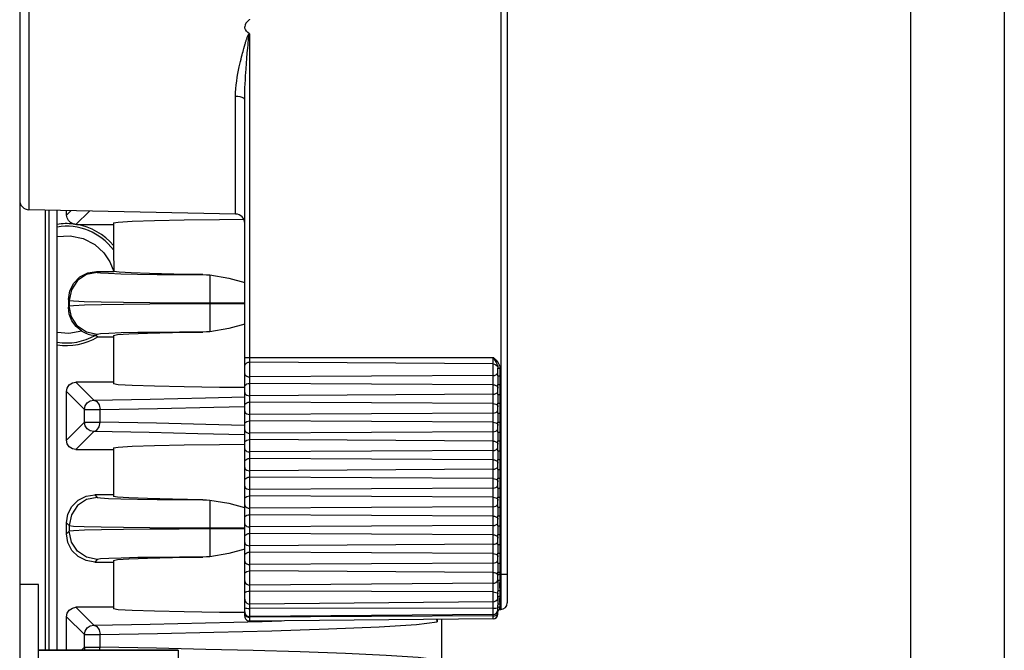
# Model space of a CAD drawing. Header units: millimetres. Extents: x 26456 to 27930, y -18123 to -17119.
# Tile 37 of 96: x 26803 to 26856, y -17345 to -17311. Entities that reach past the tile are written whole.
import ezdxf

# ---------------------------------------------------------------- set-up
doc = ezdxf.new("R2010")
doc.units = ezdxf.units.MM
for name, color, linetype in [('LJ-Y31201-03SOLIDLINE', 7, 'Continuous'), ('LJ-Y31201-04SOLIDLINE', 7, 'Continuous'), ('LJ-Y31201-19SOLIDLINE', 7, 'Continuous'), ('LJ-Y31201-27SOLIDLINE', 7, 'Continuous'), ('LJ-Y31202-51-2SOLIDLINE', 7, 'Continuous'), ('Y31201-Y31202-PP-62_2SOLIDLINE', 7, 'Continuous'), ('Y31201-Y31202-PP-64_2SOLIDLINE', 7, 'Continuous'), ('Y31201-Y31202-PP-77_2SOLIDLINE', 7, 'Continuous')]:
    doc.layers.add(name, color=color, linetype=linetype)

msp = doc.modelspace()

# ---------------------------------------------------------------- linework, layer by layer
at = {"layer": 'LJ-Y31201-03SOLIDLINE', "color": 7}
msp.add_line((26825.922, -17342.95), (26825.922, -17429.098), dxfattribs=at)
at = {"layer": 'LJ-Y31201-04SOLIDLINE', "color": 7}
for p, q in [((26805.922, -17321.392), (26805.922, -17321.15)), ((26806.159, -17321.155), (26805.922, -17321.392)), ((26807.138, -17321.176), (26806.424, -17321.89)), ((26808.422, -17321.808), (26808.422, -17323.248)), ((26806.451, -17321.892), (26806.424, -17321.89)), ((26806.451, -17321.892), (26808.422, -17321.892)), ((26807.516, -17324.399), (26808.435, -17324.399)), ((26807.516, -17324.399), (26807.562, -17324.445)), ((26813.56, -17324.586), (26814.566, -17324.755)), ((26813.56, -17324.586), (26813.56, -17327.61)), ((26814.566, -17324.755), (26815.422, -17324.995)), ((26806.017, -17325.899), (26806.062, -17325.944)), ((26806.017, -17325.899), (26806.017, -17326.298)), ((26806.062, -17325.944), (26806.062, -17326.252)), ((26806.062, -17326.252), (26806.017, -17326.298)), ((26813.56, -17326.067), (26815.422, -17326.067)), ((26815.422, -17326.129), (26813.56, -17326.129)), ((26807.562, -17327.752), (26807.484, -17327.829)), ((26807.584, -17327.892), (26807.484, -17327.829)), ((26807.584, -17327.892), (26808.422, -17327.892)), ((26808.422, -17327.808), (26808.422, -17330.389)), ((26808.422, -17330.305), (26806.422, -17330.305)), ((26806.422, -17330.305), (26807.378, -17331.261)), ((26805.922, -17330.805), (26806.878, -17331.761)), ((26805.922, -17333.392), (26805.922, -17330.805)), ((26806.878, -17331.761), (26807.705, -17331.761)), ((26806.878, -17332.436), (26806.878, -17331.761)), ((26807.705, -17332.436), (26807.705, -17331.761)), ((26806.878, -17332.436), (26805.922, -17333.392)), ((26806.878, -17332.436), (26807.705, -17332.436)), ((26807.378, -17332.936), (26806.422, -17333.892)), ((26815.416, -17333.113), (26812.915, -17333.05)), ((26806.422, -17333.892), (26808.422, -17333.892)), ((26808.422, -17333.808), (26808.422, -17336.389)), ((26808.422, -17336.305), (26807.422, -17336.305)), ((26807.422, -17336.305), (26807.562, -17336.445)), ((26813.56, -17336.586), (26813.56, -17339.61)), ((26805.922, -17337.805), (26806.062, -17337.944)), ((26805.922, -17338.392), (26805.922, -17337.805)), ((26806.062, -17337.944), (26806.062, -17338.252)), ((26813.56, -17338.067), (26815.422, -17338.067)), ((26806.062, -17338.252), (26805.922, -17338.392)), ((26815.422, -17338.129), (26813.56, -17338.129)), ((26807.562, -17339.752), (26807.422, -17339.892)), ((26807.422, -17339.892), (26808.422, -17339.892)), ((26808.422, -17339.808), (26808.422, -17342.389)), ((26808.422, -17342.305), (26806.422, -17342.305)), ((26806.422, -17342.305), (26807.378, -17343.261)), ((26805.922, -17342.805), (26806.878, -17343.761)), ((26805.922, -17344.598), (26805.922, -17342.805)), ((26825.646, -17342.952), (26825.682, -17343.088)), ((26825.682, -17342.952), (26825.682, -17343.088)), ((26825.922, -17342.95), (26825.922, -17429.098)), ((26806.878, -17343.761), (26807.705, -17343.761)), ((26806.878, -17344.436), (26806.878, -17343.761)), ((26807.705, -17344.436), (26807.705, -17343.761)), ((26806.878, -17344.436), (26806.716, -17344.598)), ((26806.878, -17344.436), (26807.705, -17344.436)), ((26806.911, -17344.598), (26806.878, -17344.436)), ((26807.675, -17344.598), (26807.705, -17344.436))]:
    msp.add_line(p, q, dxfattribs=at)
for points in [[(26806.266, -17321.867), (26806.128, -17321.796), (26806.018, -17321.685), (26805.947, -17321.547), (26805.922, -17321.392)], [(26808.422, -17321.808), (26808.673, -17321.761), (26809.413, -17321.717), (26810.605, -17321.677), (26812.188, -17321.644), (26814.084, -17321.619), (26815.365, -17321.61)], [(26806.424, -17321.89), (26806.411, -17321.889), (26806.397, -17321.888), (26806.379, -17321.886), (26806.355, -17321.883), (26806.332, -17321.88), (26806.315, -17321.877), (26806.301, -17321.874), (26806.288, -17321.871), (26806.276, -17321.869), (26806.266, -17321.867)], [(26805.405, -17322.54), (26806.11, -17322.495), (26806.804, -17322.642), (26807.422, -17322.962), (26807.903, -17323.399), (26808.231, -17323.88), (26808.438, -17324.399)], [(26808.422, -17323.244), (26808.424, -17323.292), (26808.426, -17323.394), (26808.429, -17323.541), (26808.432, -17323.717), (26808.434, -17323.918), (26808.435, -17324.143), (26808.435, -17324.399)], [(26806.017, -17325.899), (26806.09, -17325.436), (26806.303, -17325.017), (26806.635, -17324.686), (26807.053, -17324.473), (26807.516, -17324.399)], [(26807.562, -17324.445), (26806.988, -17324.559), (26806.501, -17324.884), (26806.176, -17325.37), (26806.062, -17325.944)], [(26807.562, -17324.445), (26807.726, -17324.471), (26808.153, -17324.496), (26808.822, -17324.519), (26809.705, -17324.538), (26810.76, -17324.553), (26811.942, -17324.563), (26813.187, -17324.567)], [(26813.187, -17324.567), (26811.642, -17324.543), (26810.352, -17324.513), (26809.365, -17324.478), (26808.718, -17324.439), (26808.435, -17324.399)], [(26813.187, -17324.567), (26813.375, -17324.573), (26813.56, -17324.586)], [(26806.062, -17325.944), (26806.285, -17325.972), (26806.862, -17325.998), (26807.766, -17326.021), (26808.953, -17326.041), (26810.365, -17326.055), (26811.933, -17326.064), (26813.56, -17326.067)], [(26806.736, -17327.578), (26806.438, -17327.339), (26806.209, -17327.033), (26806.066, -17326.679), (26806.017, -17326.298)], [(26813.56, -17326.129), (26811.925, -17326.132), (26810.368, -17326.141), (26808.965, -17326.156), (26807.783, -17326.175), (26806.88, -17326.198), (26806.291, -17326.224), (26806.062, -17326.252)], [(26807.562, -17327.752), (26806.988, -17327.638), (26806.501, -17327.313), (26806.176, -17326.826), (26806.062, -17326.252)], [(26806.736, -17327.578), (26806.04, -17327.706), (26805.422, -17327.649)], [(26806.736, -17327.578), (26806.91, -17327.67), (26807.075, -17327.733), (26807.22, -17327.772), (26807.337, -17327.792), (26807.418, -17327.802), (26807.451, -17327.806)], [(26813.56, -17327.61), (26813.375, -17327.623), (26813.187, -17327.629)], [(26815.422, -17327.202), (26814.566, -17327.442), (26813.56, -17327.61)], [(26807.484, -17327.829), (26807.467, -17327.818), (26807.451, -17327.806)], [(26813.187, -17327.629), (26811.941, -17327.634), (26810.767, -17327.644), (26809.716, -17327.658), (26808.837, -17327.677), (26808.167, -17327.7), (26807.731, -17327.725), (26807.562, -17327.752)], [(26808.422, -17327.808), (26808.63, -17327.765), (26809.244, -17327.725), (26810.238, -17327.687), (26811.57, -17327.655), (26813.187, -17327.629)], [(26805.922, -17330.805), (26805.961, -17330.614), (26806.069, -17330.451), (26806.231, -17330.343), (26806.422, -17330.305)], [(26815.422, -17330.587), (26814.084, -17330.578), (26812.188, -17330.553), (26810.605, -17330.519), (26809.413, -17330.48), (26808.673, -17330.435), (26808.422, -17330.389)], [(26806.878, -17331.761), (26806.917, -17331.57), (26807.025, -17331.408), (26807.187, -17331.299), (26807.378, -17331.261)], [(26807.378, -17331.261), (26810.386, -17331.203), (26813.328, -17331.137), (26815.422, -17331.082)], [(26807.378, -17331.261), (26807.54, -17331.331), (26807.66, -17331.513), (26807.705, -17331.761)], [(26807.705, -17331.761), (26810.773, -17331.702), (26813.775, -17331.635), (26815.416, -17331.592)], [(26807.378, -17332.936), (26807.187, -17332.897), (26807.025, -17332.789), (26806.917, -17332.627), (26806.878, -17332.436)], [(26807.378, -17332.936), (26807.54, -17332.866), (26807.66, -17332.683), (26807.705, -17332.436)], [(26815.415, -17332.603), (26813.342, -17332.551), (26810.711, -17332.493), (26807.705, -17332.436)], [(26806.422, -17333.892), (26806.231, -17333.854), (26806.069, -17333.745), (26805.961, -17333.583), (26805.922, -17333.392)], [(26812.915, -17333.05), (26810.329, -17332.993), (26807.378, -17332.936)], [(26808.422, -17333.808), (26808.673, -17333.761), (26809.413, -17333.717), (26810.605, -17333.677), (26812.188, -17333.644), (26814.084, -17333.619), (26815.423, -17333.609)], [(26805.922, -17337.805), (26805.996, -17337.341), (26806.209, -17336.923), (26806.541, -17336.591), (26806.959, -17336.378), (26807.422, -17336.305)], [(26807.562, -17336.445), (26806.988, -17336.559), (26806.501, -17336.884), (26806.176, -17337.37), (26806.062, -17337.944)], [(26807.562, -17336.445), (26807.726, -17336.471), (26808.153, -17336.496), (26808.822, -17336.519), (26809.705, -17336.538), (26810.76, -17336.553), (26811.942, -17336.563), (26813.187, -17336.567)], [(26813.187, -17336.567), (26811.57, -17336.541), (26810.238, -17336.509), (26809.244, -17336.472), (26808.63, -17336.431), (26808.422, -17336.389)], [(26813.187, -17336.567), (26813.375, -17336.573), (26813.56, -17336.586)], [(26813.56, -17336.586), (26814.566, -17336.755), (26815.407, -17336.99)], [(26806.062, -17337.944), (26806.285, -17337.972), (26806.862, -17337.998), (26807.766, -17338.021), (26808.953, -17338.041), (26810.365, -17338.055), (26811.933, -17338.064), (26813.56, -17338.067)], [(26807.422, -17339.892), (26806.959, -17339.818), (26806.541, -17339.605), (26806.209, -17339.273), (26805.996, -17338.855), (26805.922, -17338.392)], [(26813.56, -17338.129), (26811.925, -17338.132), (26810.368, -17338.141), (26808.965, -17338.156), (26807.783, -17338.175), (26806.88, -17338.198), (26806.291, -17338.224), (26806.062, -17338.252)], [(26807.562, -17339.752), (26806.988, -17339.638), (26806.501, -17339.313), (26806.176, -17338.826), (26806.062, -17338.252)], [(26813.187, -17339.629), (26811.941, -17339.634), (26810.767, -17339.644), (26809.716, -17339.658), (26808.837, -17339.677), (26808.167, -17339.7), (26807.731, -17339.725), (26807.562, -17339.752)], [(26808.422, -17339.808), (26808.63, -17339.765), (26809.244, -17339.725), (26810.238, -17339.687), (26811.57, -17339.655), (26813.187, -17339.629)], [(26813.56, -17339.61), (26813.375, -17339.623), (26813.187, -17339.629)], [(26815.422, -17339.202), (26814.566, -17339.442), (26813.56, -17339.61)], [(26805.922, -17342.805), (26805.961, -17342.614), (26806.069, -17342.451), (26806.231, -17342.343), (26806.422, -17342.305)], [(26815.422, -17342.587), (26814.084, -17342.578), (26812.188, -17342.553), (26810.605, -17342.519), (26809.413, -17342.48), (26808.673, -17342.435), (26808.422, -17342.389)], [(26806.878, -17343.761), (26806.917, -17343.57), (26807.025, -17343.408), (26807.187, -17343.299), (26807.378, -17343.261)], [(26807.378, -17343.261), (26810.386, -17343.203), (26813.328, -17343.137)], [(26807.378, -17343.261), (26807.54, -17343.331), (26807.66, -17343.513), (26807.705, -17343.761)], [(26807.705, -17343.761), (26810.773, -17343.702), (26813.775, -17343.635), (26816.865, -17343.554), (26819.897, -17343.456), (26822.592, -17343.341), (26824.579, -17343.216), (26825.682, -17343.088)], [(26813.328, -17343.137), (26816.354, -17343.058), (26817.389, -17343.024)], [(26825.682, -17345.109), (26824.673, -17344.989), (26822.968, -17344.876), (26820.792, -17344.775), (26818.372, -17344.688), (26815.863, -17344.614), (26813.342, -17344.551), (26810.711, -17344.493), (26807.705, -17344.436)]]:
    msp.add_lwpolyline(points, dxfattribs=at)
for radius, start, end in [(3.25, 83.9305, 98.8906), (3.11, 36.493, 99.2679), (3.25, 39.7151, 80.6414), (3.11, 260.6391, 299.4425), (3.25, 261.0603, 300.7435)]:
    msp.add_arc((26805.922, -17325.098), radius, start, end, dxfattribs=at)
at = {"layer": 'LJ-Y31201-19SOLIDLINE', "color": 7}
for p, q in [((26804.772, -17321.126), (26804.772, -17344.598)), ((26804.968, -17321.131), (26804.968, -17344.598)), ((26805.422, -17344.598), (26805.422, -17321.14))]:
    msp.add_line(p, q, dxfattribs=at)
at = {"layer": 'LJ-Y31201-27SOLIDLINE', "color": 7}
for p, q in [((26850.922, -17256.098), (26850.922, -17444.098)), ((26855.922, -17256.098), (26855.922, -17444.098))]:
    msp.add_line(p, q, dxfattribs=at)
at = {"layer": 'LJ-Y31202-51-2SOLIDLINE', "color": 7}
for p, q in [((26829.076, -17280.275), (26829.076, -17342.422)), ((26829.422, -17280.625), (26829.422, -17342.072)), ((26803.912, -17301.588), (26803.912, -17321.109)), ((26815.685, -17343.039), (26815.685, -17311.758)), ((26815.375, -17312.507), (26815.412, -17312.377)), ((26815.58, -17312.499), (26815.597, -17312.32)), ((26815.597, -17312.32), (26815.61, -17312.183)), ((26815.61, -17312.183), (26815.621, -17312.077)), ((26815.621, -17312.077), (26815.628, -17312.017)), ((26815.628, -17312.017), (26815.634, -17311.966)), ((26815.533, -17313.041), (26815.559, -17312.734)), ((26815.559, -17312.734), (26815.58, -17312.499)), ((26815.49, -17313.606), (26815.512, -17313.298)), ((26815.512, -17313.298), (26815.533, -17313.041)), ((26814.933, -17321.338), (26814.933, -17315.063)), ((26815.422, -17342.779), (26815.422, -17315.248)), ((26814.933, -17321.338), (26803.912, -17321.109)), ((26815.422, -17328.979), (26828.665, -17328.979)), ((26828.665, -17342.926), (26828.665, -17328.979)), ((26828.665, -17329.332), (26815.685, -17329.226)), ((26828.922, -17329.551), (26829.022, -17329.551)), ((26828.922, -17329.96), (26828.922, -17329.551)), ((26829.022, -17329.551), (26829.022, -17329.96)), ((26828.665, -17329.946), (26815.685, -17330.021)), ((26828.922, -17329.96), (26828.92, -17330.21)), ((26828.92, -17330.21), (26828.922, -17330.427)), ((26828.922, -17329.96), (26829.022, -17329.96)), ((26829.019, -17330.209), (26829.022, -17330.427)), ((26828.665, -17330.441), (26815.685, -17330.366)), ((26828.922, -17330.427), (26829.022, -17330.427)), ((26828.922, -17330.96), (26828.922, -17330.427)), ((26829.022, -17330.427), (26829.022, -17330.96)), ((26828.665, -17330.946), (26815.685, -17331.021)), ((26828.922, -17330.96), (26828.92, -17331.21)), ((26828.92, -17331.21), (26828.922, -17331.427)), ((26828.922, -17330.96), (26829.022, -17330.96)), ((26829.019, -17331.209), (26829.022, -17331.427)), ((26828.665, -17331.441), (26815.685, -17331.366)), ((26828.922, -17331.427), (26829.022, -17331.427)), ((26828.922, -17331.96), (26828.922, -17331.427)), ((26829.022, -17331.427), (26829.022, -17331.96)), ((26828.665, -17331.946), (26815.685, -17332.021)), ((26828.922, -17331.96), (26828.92, -17332.21)), ((26828.92, -17332.21), (26828.922, -17332.427)), ((26828.922, -17331.96), (26829.022, -17331.96)), ((26829.019, -17332.209), (26829.022, -17332.427)), ((26828.665, -17332.441), (26815.685, -17332.366)), ((26828.922, -17332.427), (26829.022, -17332.427)), ((26828.922, -17332.96), (26828.922, -17332.427)), ((26829.022, -17332.427), (26829.022, -17332.96)), ((26828.665, -17332.946), (26815.685, -17333.021)), ((26828.665, -17333.441), (26815.685, -17333.366)), ((26828.922, -17332.96), (26828.92, -17333.21)), ((26828.92, -17333.21), (26828.922, -17333.427)), ((26828.922, -17332.96), (26829.022, -17332.96)), ((26829.019, -17333.209), (26829.022, -17333.427)), ((26828.922, -17333.427), (26829.022, -17333.427)), ((26828.922, -17333.96), (26828.922, -17333.427)), ((26829.022, -17333.427), (26829.022, -17333.96)), ((26828.665, -17333.946), (26815.685, -17334.021)), ((26828.665, -17334.441), (26815.685, -17334.366)), ((26828.922, -17333.96), (26828.92, -17334.21)), ((26828.92, -17334.21), (26828.922, -17334.427)), ((26828.922, -17333.96), (26829.022, -17333.96)), ((26828.922, -17334.427), (26829.022, -17334.427)), ((26828.922, -17334.96), (26828.922, -17334.427)), ((26829.019, -17334.209), (26829.022, -17334.427)), ((26829.022, -17334.427), (26829.022, -17334.96)), ((26828.665, -17334.946), (26815.685, -17335.021)), ((26828.922, -17334.96), (26828.92, -17335.21)), ((26828.922, -17334.96), (26829.022, -17334.96)), ((26828.665, -17335.441), (26815.685, -17335.366)), ((26828.92, -17335.21), (26828.922, -17335.427)), ((26828.922, -17335.427), (26829.022, -17335.427)), ((26828.922, -17335.96), (26828.922, -17335.427)), ((26829.019, -17335.209), (26829.022, -17335.427)), ((26829.022, -17335.427), (26829.022, -17335.96)), ((26828.665, -17335.946), (26815.685, -17336.021)), ((26828.922, -17335.96), (26828.92, -17336.21)), ((26828.922, -17335.96), (26829.022, -17335.96)), ((26828.665, -17336.441), (26815.685, -17336.366)), ((26828.92, -17336.21), (26828.922, -17336.427)), ((26828.922, -17336.427), (26829.022, -17336.427)), ((26828.922, -17336.96), (26828.922, -17336.427)), ((26829.019, -17336.209), (26829.022, -17336.427)), ((26829.022, -17336.427), (26829.022, -17336.96)), ((26828.665, -17336.946), (26815.685, -17337.021)), ((26828.922, -17336.96), (26828.92, -17337.21)), ((26828.922, -17336.96), (26829.022, -17336.96)), ((26828.665, -17337.441), (26815.685, -17337.366)), ((26828.92, -17337.21), (26828.922, -17337.427)), ((26828.922, -17337.427), (26829.022, -17337.427)), ((26828.922, -17337.96), (26828.922, -17337.427)), ((26829.019, -17337.209), (26829.022, -17337.427)), ((26829.022, -17337.427), (26829.022, -17337.96)), ((26828.665, -17337.946), (26815.685, -17338.021)), ((26828.922, -17337.96), (26828.92, -17338.21)), ((26828.922, -17337.96), (26829.022, -17337.96)), ((26828.665, -17338.441), (26815.685, -17338.366)), ((26828.92, -17338.21), (26828.922, -17338.427)), ((26828.922, -17338.427), (26829.022, -17338.427)), ((26828.922, -17338.96), (26828.922, -17338.427)), ((26829.019, -17338.209), (26829.022, -17338.427)), ((26829.022, -17338.427), (26829.022, -17338.96)), ((26828.665, -17338.946), (26815.685, -17339.021)), ((26828.922, -17338.96), (26828.92, -17339.21)), ((26828.922, -17338.96), (26829.022, -17338.96)), ((26828.665, -17339.441), (26815.685, -17339.366)), ((26828.92, -17339.21), (26828.922, -17339.427)), ((26828.922, -17339.427), (26829.022, -17339.427)), ((26828.922, -17339.957), (26828.922, -17339.427)), ((26829.019, -17339.209), (26829.022, -17339.427)), ((26829.022, -17339.427), (26829.022, -17339.956)), ((26828.665, -17339.948), (26815.685, -17340.023)), ((26828.922, -17339.956), (26829.022, -17339.956)), ((26828.665, -17340.442), (26815.685, -17340.368)), ((26828.922, -17340.438), (26829.022, -17340.438)), ((26828.922, -17340.878), (26828.922, -17340.438)), ((26828.922, -17340.541), (26829.422, -17340.541)), ((26829.022, -17340.438), (26829.022, -17340.861)), ((26828.665, -17341.025), (26815.685, -17341.122)), ((26828.91, -17340.87), (26828.922, -17340.801)), ((26828.665, -17341.489), (26815.685, -17341.447)), ((26828.873, -17341.529), (26828.91, -17341.557)), ((26828.91, -17341.557), (26828.922, -17341.587)), ((26828.91, -17341.837), (26828.922, -17341.758)), ((26828.922, -17341.775), (26828.922, -17341.461)), ((26828.922, -17341.775), (26828.922, -17341.805)), ((26829.022, -17341.415), (26829.022, -17341.713)), ((26828.665, -17342.017), (26815.685, -17342.131)), ((26828.922, -17342.428), (26828.922, -17342.191)), ((26828.93, -17342.333), (26828.951, -17342.303)), ((26829.022, -17342.108), (26829.022, -17342.276)), ((26815.604, -17342.823), (26815.685, -17342.83)), ((26828.665, -17342.349), (26815.685, -17342.362)), ((26828.665, -17342.689), (26815.685, -17342.802)), ((26828.665, -17342.764), (26815.685, -17342.83)), ((26828.665, -17342.764), (26828.745, -17342.756)), ((26828.922, -17342.368), (26828.93, -17342.333)), ((26828.922, -17342.515), (26828.93, -17342.477)), ((26828.922, -17342.505), (26828.922, -17342.515)), ((26828.922, -17342.666), (26828.922, -17342.515)), ((26828.93, -17342.477), (26828.951, -17342.445)), ((26829.022, -17342.416), (26829.022, -17342.423)), ((26829.022, -17342.423), (26829.076, -17342.422)), ((26828.665, -17342.926), (26815.685, -17343.039))]:
    msp.add_line(p, q, dxfattribs=at)
for points in [[(26815.66, -17310.974), (26815.561, -17311.062), (26815.485, -17311.155), (26815.437, -17311.254), (26815.422, -17311.348)], [(26815.67, -17311.731), (26815.586, -17311.659), (26815.516, -17311.584), (26815.464, -17311.505), (26815.432, -17311.424), (26815.422, -17311.348)], [(26815.675, -17310.947), (26815.67, -17310.961), (26815.66, -17310.974)], [(26815.412, -17312.377), (26815.444, -17312.269), (26815.458, -17312.222), (26815.471, -17312.179), (26815.483, -17312.14), (26815.495, -17312.103), (26815.506, -17312.07), (26815.516, -17312.038), (26815.526, -17312.009), (26815.535, -17311.982), (26815.544, -17311.957), (26815.552, -17311.934), (26815.56, -17311.912), (26815.568, -17311.892), (26815.576, -17311.873), (26815.583, -17311.855), (26815.59, -17311.839), (26815.597, -17311.824), (26815.604, -17311.81), (26815.61, -17311.797), (26815.617, -17311.786), (26815.623, -17311.775), (26815.63, -17311.765), (26815.637, -17311.756), (26815.644, -17311.747), (26815.652, -17311.74), (26815.66, -17311.734), (26815.67, -17311.731)], [(26815.634, -17311.966), (26815.639, -17311.922), (26815.642, -17311.902), (26815.645, -17311.883), (26815.647, -17311.866), (26815.649, -17311.85), (26815.652, -17311.836), (26815.654, -17311.822), (26815.656, -17311.81), (26815.658, -17311.798), (26815.66, -17311.788), (26815.663, -17311.778), (26815.665, -17311.769), (26815.668, -17311.761), (26815.671, -17311.755), (26815.674, -17311.75), (26815.677, -17311.749), (26815.681, -17311.751), (26815.685, -17311.758)], [(26815.67, -17311.731), (26815.68, -17311.743), (26815.685, -17311.758)], [(26814.933, -17315.063), (26814.937, -17314.861), (26814.95, -17314.657), (26814.97, -17314.452), (26814.996, -17314.244), (26815.027, -17314.039), (26815.061, -17313.842), (26815.096, -17313.66), (26815.131, -17313.492), (26815.165, -17313.339), (26815.197, -17313.199), (26815.228, -17313.071), (26815.257, -17312.955), (26815.284, -17312.848), (26815.309, -17312.751), (26815.333, -17312.662), (26815.355, -17312.581), (26815.375, -17312.507)], [(26815.422, -17315.248), (26815.424, -17315.037), (26815.428, -17314.825), (26815.435, -17314.61), (26815.444, -17314.393), (26815.454, -17314.178), (26815.466, -17313.972), (26815.478, -17313.781), (26815.49, -17313.606)], [(26815.422, -17315.248), (26815.406, -17315.201), (26815.357, -17315.157), (26815.28, -17315.118), (26815.178, -17315.089), (26815.06, -17315.07), (26814.933, -17315.063)], [(26828.665, -17328.979), (26828.75, -17329.055), (26828.824, -17329.128), (26828.887, -17329.201), (26828.938, -17329.274), (26828.977, -17329.347), (26829.003, -17329.419), (26829.017, -17329.487), (26829.022, -17329.551)], [(26828.665, -17328.979), (26828.78, -17329.17), (26828.825, -17329.249), (26828.862, -17329.321), (26828.89, -17329.386), (26828.909, -17329.446), (26828.919, -17329.501), (26828.922, -17329.551)], [(26815.422, -17329.47), (26815.435, -17329.394), (26815.473, -17329.326), (26815.531, -17329.272), (26815.604, -17329.237), (26815.685, -17329.226)], [(26828.665, -17329.332), (26828.745, -17329.345), (26828.816, -17329.38), (26828.873, -17329.434), (26828.91, -17329.502), (26828.922, -17329.577)], [(26815.422, -17329.85), (26815.435, -17329.903), (26815.473, -17329.951), (26815.531, -17329.989), (26815.604, -17330.013), (26815.685, -17330.021)], [(26828.665, -17329.946), (26828.745, -17329.938), (26828.816, -17329.913), (26828.873, -17329.876), (26828.91, -17329.828), (26828.922, -17329.775)], [(26829.022, -17329.96), (26829.02, -17330.084), (26829.019, -17330.209)], [(26815.422, -17330.537), (26815.435, -17330.484), (26815.473, -17330.436), (26815.531, -17330.398), (26815.604, -17330.374), (26815.685, -17330.366)], [(26828.665, -17330.441), (26828.745, -17330.449), (26828.816, -17330.474), (26828.873, -17330.512), (26828.91, -17330.559), (26828.922, -17330.612)], [(26815.422, -17330.85), (26815.435, -17330.903), (26815.473, -17330.951), (26815.531, -17330.989), (26815.604, -17331.013), (26815.685, -17331.021)], [(26828.665, -17330.946), (26828.745, -17330.938), (26828.816, -17330.913), (26828.873, -17330.876), (26828.91, -17330.828), (26828.922, -17330.775)], [(26829.022, -17330.96), (26829.02, -17331.084), (26829.019, -17331.209)], [(26815.422, -17331.537), (26815.435, -17331.484), (26815.473, -17331.436), (26815.531, -17331.398), (26815.604, -17331.374), (26815.685, -17331.366)], [(26828.665, -17331.441), (26828.745, -17331.449), (26828.816, -17331.474), (26828.873, -17331.512), (26828.91, -17331.559), (26828.922, -17331.612)], [(26828.665, -17331.946), (26828.745, -17331.938), (26828.816, -17331.913), (26828.873, -17331.876), (26828.91, -17331.828), (26828.922, -17331.775)], [(26815.422, -17331.85), (26815.435, -17331.903), (26815.473, -17331.951), (26815.531, -17331.989), (26815.604, -17332.013), (26815.685, -17332.021)], [(26829.022, -17331.96), (26829.02, -17332.084), (26829.019, -17332.209)], [(26815.422, -17332.537), (26815.435, -17332.484), (26815.473, -17332.436), (26815.531, -17332.398), (26815.604, -17332.374), (26815.685, -17332.366)], [(26815.422, -17332.85), (26815.435, -17332.903), (26815.473, -17332.951), (26815.531, -17332.989), (26815.604, -17333.013), (26815.685, -17333.021)], [(26828.665, -17332.441), (26828.745, -17332.449), (26828.816, -17332.474), (26828.873, -17332.512), (26828.91, -17332.559), (26828.922, -17332.612)], [(26828.665, -17332.946), (26828.745, -17332.938), (26828.816, -17332.913), (26828.873, -17332.876), (26828.91, -17332.828), (26828.922, -17332.775)], [(26815.422, -17333.537), (26815.435, -17333.484), (26815.473, -17333.436), (26815.531, -17333.398), (26815.604, -17333.374), (26815.685, -17333.366)], [(26829.022, -17332.96), (26829.02, -17333.084), (26829.019, -17333.209)], [(26815.422, -17333.85), (26815.435, -17333.903), (26815.473, -17333.951), (26815.531, -17333.989), (26815.604, -17334.013), (26815.685, -17334.021)], [(26828.665, -17333.441), (26828.745, -17333.449), (26828.816, -17333.474), (26828.873, -17333.512), (26828.91, -17333.559), (26828.922, -17333.612)], [(26828.665, -17333.946), (26828.745, -17333.938), (26828.816, -17333.913), (26828.873, -17333.876), (26828.91, -17333.828), (26828.922, -17333.775)], [(26815.422, -17334.537), (26815.435, -17334.484), (26815.473, -17334.436), (26815.531, -17334.398), (26815.604, -17334.374), (26815.685, -17334.366)], [(26828.665, -17334.441), (26828.745, -17334.449), (26828.816, -17334.474), (26828.873, -17334.512), (26828.91, -17334.559), (26828.922, -17334.612)], [(26829.022, -17333.96), (26829.02, -17334.084), (26829.019, -17334.209)], [(26815.422, -17334.85), (26815.435, -17334.903), (26815.473, -17334.951), (26815.531, -17334.989), (26815.604, -17335.013), (26815.685, -17335.021)], [(26828.665, -17334.946), (26828.745, -17334.938), (26828.816, -17334.913), (26828.873, -17334.876), (26828.91, -17334.828), (26828.922, -17334.775)], [(26829.022, -17334.96), (26829.02, -17335.084), (26829.019, -17335.209)], [(26815.422, -17335.537), (26815.435, -17335.484), (26815.473, -17335.436), (26815.531, -17335.398), (26815.604, -17335.374), (26815.685, -17335.366)], [(26828.665, -17335.441), (26828.745, -17335.449), (26828.816, -17335.474), (26828.873, -17335.512), (26828.91, -17335.559), (26828.922, -17335.612)], [(26815.422, -17335.85), (26815.435, -17335.903), (26815.473, -17335.951), (26815.531, -17335.989), (26815.604, -17336.013), (26815.685, -17336.021)], [(26828.665, -17335.946), (26828.745, -17335.938), (26828.816, -17335.913), (26828.873, -17335.876), (26828.91, -17335.828), (26828.922, -17335.775)], [(26829.022, -17335.96), (26829.02, -17336.084), (26829.019, -17336.209)], [(26815.422, -17336.537), (26815.435, -17336.484), (26815.473, -17336.436), (26815.531, -17336.398), (26815.604, -17336.374), (26815.685, -17336.366)], [(26828.665, -17336.441), (26828.745, -17336.449), (26828.816, -17336.474), (26828.873, -17336.512), (26828.91, -17336.559), (26828.922, -17336.612)], [(26815.422, -17336.85), (26815.435, -17336.903), (26815.473, -17336.951), (26815.531, -17336.989), (26815.604, -17337.013), (26815.685, -17337.021)], [(26828.665, -17336.946), (26828.745, -17336.938), (26828.816, -17336.913), (26828.873, -17336.876), (26828.91, -17336.828), (26828.922, -17336.775)], [(26829.022, -17336.96), (26829.02, -17337.084), (26829.019, -17337.209)], [(26815.422, -17337.537), (26815.435, -17337.484), (26815.473, -17337.436), (26815.531, -17337.398), (26815.604, -17337.374), (26815.685, -17337.366)], [(26828.665, -17337.441), (26828.745, -17337.449), (26828.816, -17337.474), (26828.873, -17337.512), (26828.91, -17337.559), (26828.922, -17337.612)], [(26815.422, -17337.85), (26815.435, -17337.903), (26815.473, -17337.951), (26815.531, -17337.989), (26815.604, -17338.013), (26815.685, -17338.021)], [(26828.665, -17337.946), (26828.745, -17337.938), (26828.816, -17337.913), (26828.873, -17337.876), (26828.91, -17337.828), (26828.922, -17337.775)], [(26829.022, -17337.96), (26829.02, -17338.084), (26829.019, -17338.209)], [(26815.422, -17338.537), (26815.435, -17338.484), (26815.473, -17338.436), (26815.531, -17338.398), (26815.604, -17338.374), (26815.685, -17338.366)], [(26828.665, -17338.441), (26828.745, -17338.449), (26828.816, -17338.474), (26828.873, -17338.512), (26828.91, -17338.559), (26828.922, -17338.612)], [(26815.422, -17338.85), (26815.435, -17338.903), (26815.473, -17338.951), (26815.531, -17338.989), (26815.604, -17339.013), (26815.685, -17339.021)], [(26828.665, -17338.946), (26828.745, -17338.938), (26828.816, -17338.913), (26828.873, -17338.876), (26828.91, -17338.828), (26828.922, -17338.775)], [(26829.022, -17338.96), (26829.02, -17339.084), (26829.019, -17339.209)], [(26815.422, -17339.537), (26815.435, -17339.484), (26815.473, -17339.436), (26815.531, -17339.398), (26815.604, -17339.374), (26815.685, -17339.366)], [(26828.665, -17339.441), (26828.745, -17339.449), (26828.816, -17339.474), (26828.873, -17339.512), (26828.91, -17339.559), (26828.922, -17339.612)], [(26815.422, -17339.851), (26815.435, -17339.904), (26815.473, -17339.953), (26815.531, -17339.991), (26815.604, -17340.015), (26815.685, -17340.023)], [(26828.665, -17339.948), (26828.745, -17339.939), (26828.816, -17339.915), (26828.873, -17339.877), (26828.91, -17339.829), (26828.922, -17339.776)], [(26828.922, -17339.957), (26828.92, -17340.176), (26828.921, -17340.304), (26828.922, -17340.438)], [(26829.022, -17339.956), (26829.019, -17340.177), (26829.02, -17340.303), (26829.022, -17340.438)], [(26815.422, -17340.538), (26815.435, -17340.485), (26815.473, -17340.438), (26815.531, -17340.4), (26815.604, -17340.376), (26815.685, -17340.368)], [(26828.665, -17340.442), (26828.745, -17340.451), (26828.816, -17340.475), (26828.873, -17340.513), (26828.91, -17340.56), (26828.922, -17340.612)], [(26815.422, -17340.898), (26815.435, -17340.968), (26815.473, -17341.031), (26815.531, -17341.08), (26815.604, -17341.112), (26815.685, -17341.122)], [(26828.665, -17341.025), (26828.745, -17341.013), (26828.816, -17340.981), (26828.873, -17340.932), (26828.91, -17340.87)], [(26828.922, -17340.878), (26828.922, -17340.921), (26828.919, -17340.969), (26828.916, -17341.023), (26828.913, -17341.084), (26828.912, -17341.151), (26828.912, -17341.22), (26828.914, -17341.281), (26828.92, -17341.382)], [(26828.922, -17340.878), (26828.93, -17340.872), (26828.951, -17340.866), (26828.984, -17340.862), (26829.022, -17340.861)], [(26829.022, -17340.861), (26829.02, -17340.907), (26829.017, -17340.957), (26829.013, -17341.011), (26829.009, -17341.068), (26829.006, -17341.13), (26829.007, -17341.192), (26829.011, -17341.246)], [(26829.011, -17341.246), (26829.018, -17341.339), (26829.021, -17341.378), (26829.022, -17341.415)], [(26815.422, -17341.544), (26815.435, -17341.514), (26815.473, -17341.486), (26815.531, -17341.465), (26815.604, -17341.451), (26815.685, -17341.447)], [(26828.665, -17341.489), (26828.745, -17341.494), (26828.816, -17341.508), (26828.873, -17341.529)], [(26828.92, -17341.382), (26828.922, -17341.424), (26828.922, -17341.461)], [(26828.922, -17341.461), (26828.93, -17341.444), (26828.951, -17341.429), (26828.984, -17341.418), (26829.022, -17341.415)], [(26828.922, -17341.775), (26828.93, -17341.751), (26828.951, -17341.731)], [(26828.951, -17341.731), (26828.984, -17341.718), (26829.022, -17341.713)], [(26829.022, -17341.713), (26829.021, -17341.748), (26829.018, -17341.785), (26829.013, -17341.825), (26829.009, -17341.867), (26829.007, -17341.911), (26829.007, -17341.954), (26829.01, -17341.994), (26829.014, -17342.028), (26829.018, -17342.058), (26829.021, -17342.085), (26829.022, -17342.108)], [(26815.422, -17341.871), (26815.435, -17341.952), (26815.473, -17342.024), (26815.531, -17342.082), (26815.604, -17342.118), (26815.685, -17342.131)], [(26828.665, -17342.017), (26828.745, -17342.004), (26828.816, -17341.967), (26828.873, -17341.91), (26828.91, -17341.837)], [(26828.873, -17342.336), (26828.91, -17342.328), (26828.922, -17342.319)], [(26828.922, -17341.805), (26828.92, -17341.837), (26828.917, -17341.874), (26828.913, -17341.916), (26828.912, -17341.962), (26828.912, -17342.01), (26828.914, -17342.056), (26828.92, -17342.133)], [(26828.92, -17342.133), (26828.922, -17342.164), (26828.922, -17342.191)], [(26828.922, -17342.191), (26828.93, -17342.16), (26828.951, -17342.133), (26828.984, -17342.115), (26829.022, -17342.108)], [(26828.951, -17342.303), (26828.984, -17342.283), (26829.022, -17342.276)], [(26829.022, -17342.276), (26829.018, -17342.309), (26829.011, -17342.337), (26829.007, -17342.359), (26829.007, -17342.376), (26829.01, -17342.389), (26829.014, -17342.398), (26829.018, -17342.406), (26829.021, -17342.412), (26829.022, -17342.416)], [(26815.422, -17342.332), (26815.435, -17342.341), (26815.473, -17342.35), (26815.531, -17342.356), (26815.604, -17342.361), (26815.685, -17342.362)], [(26815.422, -17342.679), (26815.435, -17342.726), (26815.473, -17342.768)], [(26815.473, -17342.768), (26815.531, -17342.801), (26815.604, -17342.823)], [(26828.665, -17342.349), (26828.745, -17342.347), (26828.816, -17342.343), (26828.873, -17342.336)], [(26828.745, -17342.756), (26828.816, -17342.735), (26828.873, -17342.701)], [(26828.873, -17342.701), (26828.91, -17342.66), (26828.922, -17342.613)], [(26828.917, -17342.479), (26828.92, -17342.493), (26828.922, -17342.505)], [(26828.951, -17342.445), (26828.984, -17342.424), (26829.022, -17342.416)]]:
    msp.add_lwpolyline(points, dxfattribs=at)
for centre, radius, start, end in [((26803.922, -17320.609), 0.5, 180, 268.8065), ((26814.922, -17321.838), 0.5, 0, 88.8065), ((26829.072, -17342.072), 0.35, 270.5, 0), ((26815.682, -17342.542), 0.26, 180, 270.5), ((26815.682, -17342.779), 0.26, 180, 270.5), ((26828.662, -17342.429), 0.26, 270.5, 0), ((26828.662, -17342.666), 0.26, 270.5, 0), ((26829.022, -17342.523), 0.1, 90.5, 180)]:
    msp.add_arc(centre, radius, start, end, dxfattribs=at)
at = {"layer": 'Y31201-Y31202-PP-62_2SOLIDLINE', "color": 7}
for p, q in [((26811.872, -17344.598), (26804.422, -17344.598)), ((26804.422, -17344.598), (26811.872, -17344.598)), ((26811.872, -17344.598), (26811.872, -17355.598))]:
    msp.add_line(p, q, dxfattribs=at)
at = {"layer": 'Y31201-Y31202-PP-64_2SOLIDLINE', "color": 7}
for p, q in [((26804.422, -17341.098), (26803.422, -17341.098)), ((26804.422, -17359.098), (26804.422, -17341.098))]:
    msp.add_line(p, q, dxfattribs=at)
at = {"layer": 'Y31201-Y31202-PP-77_2SOLIDLINE', "color": 255}
msp.add_line((26803.422, -17220.098), (26803.422, -17370.098), dxfattribs=at)

doc.saveas('drawing.dxf')
